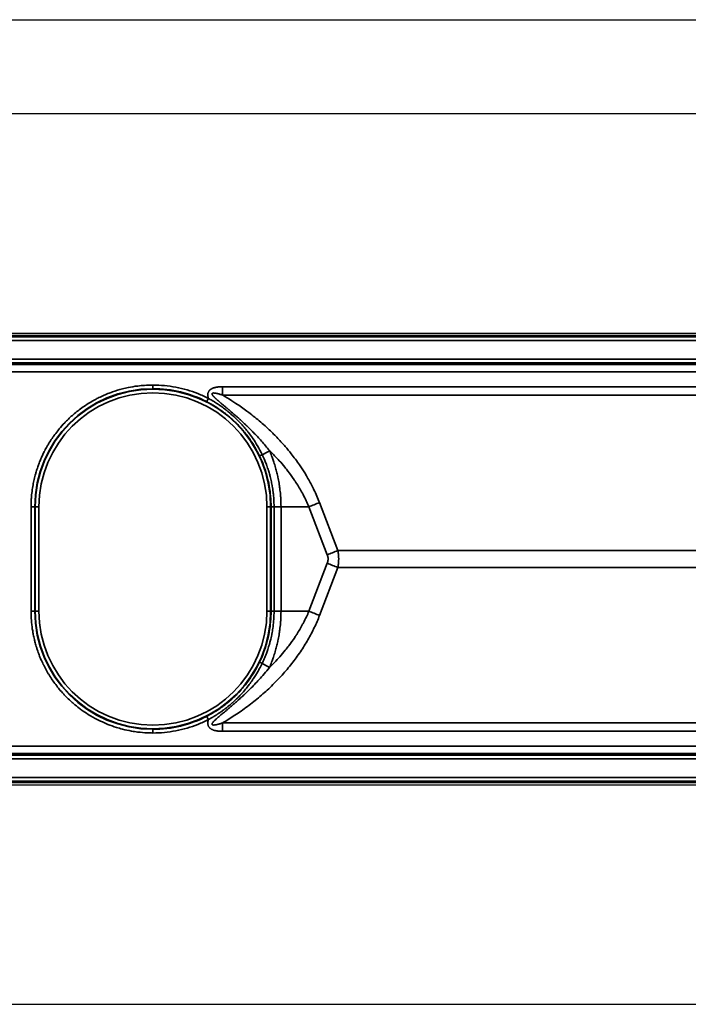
# Model space of a CAD drawing. Header units: millimetres. Extents: x 100 to 2070, y 30 to 1455.
# Tile 69 of 83: x 1160 to 1250, y 873 to 1006. Entities that reach past the tile are written whole.
import ezdxf

# ---------------------------------------------------------------- set-up
doc = ezdxf.new("R2010")
doc.units = ezdxf.units.MM
doc.header["$LTSCALE"] = 5
for name, color, linetype, lineweight in [('_Sichtbarkanten', 7, 'Continuous', 25), ('Bemaßung (ISO)', 7, 'Continuous', 25), ('Sichtbar schmal (ISO)', 7, 'Continuous', 35)]:
    doc.layers.add(name, color=color, linetype=linetype, lineweight=lineweight)
doc.styles.add('Notiztext (ISO)', font='verdana.ttf')
doc.dimstyles.new('wedi USA', dxfattribs={"dimscale": 5, "dimtxt": 2.5, "dimasz": 4, "dimexe": 2, "dimexo": 0.8, "dimgap": 0.3, "dimtad": 1, "dimdec": 1, "dimrnd": 1e-08, "dimtxsty": 'Notiztext (ISO)', "dimcen": 0.09, "dimclrd": 7, "dimclre": 7, "dimclrt": 256, "dimadec": 0, "dimazin": 2, "dimtfac": 0.6, "dimtmove": 0, "dimatfit": 3, "dimfxl": 1, "dimtolj": 1, "dimlwd": -1, "dimlwe": -1, "dimarcsym": 0})

# ---------------------------------------------------------------- blocks, each defined once
blk = doc.blocks.new('*D105')
at = {"layer": 'Bemaßung (ISO)', "color": 7, "transparency": 16777216}
for p, q in [((508.86, 903.68), (508.86, 781.25)), ((1607.45, 903.68), (1607.45, 781.25)), ((528.86, 791.25), (1587.45, 791.25))]:
    blk.add_line(p, q, dxfattribs=at)
for points in [[(528.86, 794.59), (528.86, 787.92), (508.86, 791.25)], [(1587.45, 794.59), (1587.45, 787.92), (1607.45, 791.25)]]:
    blk.add_solid(points, dxfattribs=at)
at = {"layer": 'Defpoints', "color": 0, "transparency": 16777216}
for p in [(508.86, 907.68), (1607.45, 907.68), (1607.45, 791.25)]:
    blk.add_point(p, dxfattribs=at)
at = {"layer": 'Bemaßung (ISO)', "transparency": 16777216, "insert": (986.01, 809.11), "char_height": 12.5, "attachment_point": 1, "style": 'Notiztext (ISO)'}
blk.add_mtext('\\A1;1098,6 [43 1/4]"', dxfattribs=at)

msp = doc.modelspace()

# ---------------------------------------------------------------- linework, layer by layer
at = {"layer": '_Sichtbarkanten'}
for p, q in [((448.56, 1005.52), (1667.76, 1005.52)), ((1655.06, 992.82), (461.26, 992.82)), ((511.16, 963.17), (1605.16, 963.17)), ((511.16, 902.17), (1605.16, 902.17)), ((461.26, 872.52), (1655.06, 872.52))]:
    msp.add_line(p, q, dxfattribs=at)
at = {"layer": 'Sichtbar schmal (ISO)'}
for p, q in [((1605.63, 962.85), (510.68, 962.85)), ((510.85, 962.68), (1605.47, 962.68)), ((1605.47, 962.18), (510.85, 962.18)), ((510.86, 959.66), (1605.45, 959.66)), ((1605.45, 959.16), (510.86, 959.16)), ((1145.66, 958.95), (1605.27, 958.99)), ((1605.28, 957.99), (1145.66, 957.95)), ((1177.91, 956.17), (1177.91, 955.67)), ((1187.33, 955.95), (1363.14, 955.95)), ((1187.33, 954.8), (1363.14, 954.8)), ((1161.46, 925.62), (1161.46, 939.73)), ((1161.96, 939.73), (1161.46, 939.73)), ((1161.96, 925.62), (1161.96, 939.73)), ((1161.96, 939.73), (1162.02, 939.73)), ((1162.02, 925.62), (1162.02, 939.73)), ((1162.52, 939.73), (1162.02, 939.73)), ((1162.52, 925.62), (1162.52, 939.73)), ((1193.29, 939.73), (1193.29, 925.62)), ((1193.29, 939.73), (1193.79, 939.73)), ((1193.86, 939.73), (1193.79, 939.73)), ((1193.79, 939.73), (1193.79, 925.62)), ((1193.86, 939.73), (1193.86, 925.62)), ((1195.2, 939.72), (1194.26, 939.72)), ((1194.26, 939.72), (1194.26, 925.63)), ((1198.97, 939.72), (1195.2, 939.72)), ((1195.2, 925.63), (1195.2, 939.72)), ((1198.97, 939.72), (1201.44, 933.24)), ((1200.4, 940.29), (1202.88, 933.81)), ((1202.88, 933.81), (1347.57, 933.81)), ((1201.44, 932.1), (1198.97, 925.63)), ((1202.88, 931.53), (1200.4, 925.06)), ((1202.88, 931.53), (1347.57, 931.53)), ((1161.96, 925.62), (1161.46, 925.62)), ((1161.96, 925.62), (1162.02, 925.62)), ((1162.52, 925.62), (1162.02, 925.62)), ((1193.29, 925.62), (1193.79, 925.62)), ((1193.86, 925.62), (1193.79, 925.62)), ((1195.2, 925.63), (1194.26, 925.63)), ((1198.97, 925.63), (1195.2, 925.63)), ((1363.14, 910.54), (1187.33, 910.54)), ((1177.91, 909.67), (1177.91, 909.17)), ((1363.14, 909.4), (1187.33, 909.4)), ((1145.66, 907.4), (1605.28, 907.36)), ((510.86, 906.18), (1605.45, 906.18)), ((1605.27, 906.36), (1145.66, 906.4)), ((1605.45, 905.68), (510.86, 905.68)), ((510.85, 903.16), (1605.47, 903.16)), ((510.68, 902.5), (1605.63, 902.5)), ((1605.47, 902.66), (510.85, 902.66))]:
    msp.add_line(p, q, dxfattribs=at)
for centre, radius, start, end in [((1177.91, 939.73), 15.95, 90.0054, 180), ((1177.91, 939.73), 15.89, 0, 180), ((1177.91, 939.73), 15.39, 0, 180), ((1177.91, 925.62), 15.95, 180, 269.9946), ((1177.91, 925.62), 15.89, 180, 0), ((1177.91, 925.62), 15.39, 180, 0)]:
    msp.add_arc(centre, radius, start, end, dxfattribs=at)
for centre, major_axis, ratio, start_param, end_param in [((1177.91, 939.73), (0, 15.95), 0.999985, 5.810218, 6.283185), ((1187.27, 955.95), (0, 10), 0.005236, 4.598024, 4.712389), ((1185.4, 954.37), (-0.228, -0.445), 0.004664, 4.714772, 6.265732), ((1190.76, 945.76), (-8.78, -4.78), 0.002502, 1.786818, 1.904472), ((1192.75, 946.82), (-0.451, -0.215), 0.009072, 0.017454, 1.354948), ((1200.43, 939.72), (-4.67, -1.79), 0.108522, 4.67649, 4.988987), ((1202.91, 933.24), (-4.67, -1.79), 0.108522, 4.67649, 4.988987), ((1202.91, 932.1), (-4.67, 1.79), 0.108522, 1.294198, 1.606695), ((1194.36, 925.62), (-0.5, -0.005), 0.011276, 4.911947, 6.265599), ((1200.43, 925.63), (-4.67, 1.79), 0.108522, 1.294198, 1.606695), ((1192.75, 918.53), (-0.451, 0.215), 0.00907, 4.92824, 6.265731), ((1190.76, 919.58), (-8.78, 4.78), 0.002502, 4.378717, 4.496366), ((1177.91, 925.62), (0, -15.95), 0.999985, 0.000001, 0.472967), ((1185.4, 910.98), (-0.228, 0.445), 0.004661, 0.017453, 1.56841), ((1187.27, 909.4), (0, -10), 0.005236, 1.570796, 1.685164)]:
    msp.add_ellipse(centre, major_axis=major_axis, ratio=ratio, start_param=start_param, end_param=end_param, dxfattribs=at)
for points, knots in [([(1161.46, 939.73), (1161.46, 940.05), (1161.47, 940.39), (1161.49, 940.73), (1161.49, 940.78), (1161.5, 940.84), (1161.5, 940.89), (1161.52, 941.18), (1161.55, 941.48), (1161.59, 941.79), (1161.6, 941.87), (1161.61, 941.96), (1161.62, 942.04), (1161.66, 942.32), (1161.71, 942.6), (1161.76, 942.88), (1161.79, 943), (1161.81, 943.12), (1161.84, 943.24), (1161.89, 943.49), (1161.95, 943.75), (1162.02, 944), (1162.06, 944.15), (1162.1, 944.29), (1162.15, 944.44), (1162.22, 944.67), (1162.29, 944.89), (1162.37, 945.12), (1162.43, 945.29), (1162.49, 945.46), (1162.56, 945.63), (1162.63, 945.83), (1162.71, 946.03), (1162.8, 946.22), (1162.88, 946.42), (1162.96, 946.6), (1163.05, 946.79), (1163.13, 946.96), (1163.22, 947.13), (1163.3, 947.3), (1163.41, 947.5), (1163.52, 947.7), (1163.63, 947.9), (1163.71, 948.04), (1163.8, 948.18), (1163.88, 948.32), (1164.01, 948.54), (1164.15, 948.75), (1164.29, 948.96), (1164.37, 949.07), (1164.45, 949.18), (1164.52, 949.29), (1164.7, 949.53), (1164.87, 949.77), (1165.06, 950), (1165.13, 950.08), (1165.19, 950.16), (1165.26, 950.24), (1165.49, 950.52), (1165.73, 950.8), (1166.01, 951.08), (1166.04, 951.12), (1166.08, 951.16), (1166.12, 951.2), (1166.44, 951.53), (1166.79, 951.86), (1167.18, 952.2), (1167.19, 952.2), (1167.19, 952.2), (1167.19, 952.21), (1167.58, 952.54), (1168.02, 952.88), (1168.49, 953.21), (1168.55, 953.26), (1168.61, 953.3), (1168.68, 953.34), (1169.1, 953.63), (1169.56, 953.91), (1170.05, 954.18), (1170.18, 954.25), (1170.31, 954.32), (1170.45, 954.39), (1170.89, 954.61), (1171.36, 954.82), (1171.84, 955.02), (1172.04, 955.09), (1172.24, 955.17), (1172.45, 955.24), (1172.89, 955.4), (1173.34, 955.54), (1173.8, 955.65), (1174.06, 955.72), (1174.32, 955.78), (1174.58, 955.83), (1175, 955.92), (1175.42, 955.99), (1175.85, 956.04), (1176.15, 956.08), (1176.45, 956.11), (1176.75, 956.13), (1177.14, 956.16), (1177.52, 956.17), (1177.91, 956.17)], [0, 0, 0, 0, 0.055556, 0.055556, 0.055556, 0.064113, 0.064113, 0.064113, 0.111111, 0.111111, 0.111111, 0.124248, 0.124248, 0.124248, 0.166667, 0.166667, 0.166667, 0.184368, 0.184368, 0.184368, 0.222222, 0.222222, 0.222222, 0.244025, 0.244025, 0.244025, 0.277778, 0.277778, 0.277778, 0.303377, 0.303377, 0.303377, 0.333333, 0.333333, 0.333333, 0.36238, 0.36238, 0.36238, 0.388889, 0.388889, 0.388889, 0.421156, 0.421156, 0.421156, 0.444444, 0.444444, 0.444444, 0.480668, 0.480668, 0.480668, 0.5, 0.5, 0.5, 0.541836, 0.541836, 0.541836, 0.555556, 0.555556, 0.555556, 0.604466, 0.604466, 0.604466, 0.611111, 0.611111, 0.611111, 0.666667, 0.666667, 0.666667, 0.667217, 0.667217, 0.667217, 0.722222, 0.722222, 0.722222, 0.729378, 0.729378, 0.729378, 0.777778, 0.777778, 0.777778, 0.790682, 0.790682, 0.790682, 0.833333, 0.833333, 0.833333, 0.850872, 0.850872, 0.850872, 0.888889, 0.888889, 0.888889, 0.910026, 0.910026, 0.910026, 0.944444, 0.944444, 0.944444, 0.968938, 0.968938, 0.968938, 1, 1, 1, 1]), ([(1177.91, 956.17), (1178.43, 956.17), (1179.46, 956.12), (1181, 955.9), (1182.52, 955.54), (1183.99, 955.03), (1184.93, 954.61), (1185.39, 954.37)], [0, 0, 0, 0, 0.2, 0.4, 0.6, 0.8, 0.9999999, 0.9999999, 0.9999999, 0.9999999]), ([(1185.39, 954.37), (1185.38, 954.41), (1185.36, 954.5), (1185.33, 954.63), (1185.32, 954.75), (1185.32, 954.87), (1185.33, 954.98), (1185.34, 955.08), (1185.37, 955.17), (1185.41, 955.26), (1185.46, 955.34), (1185.52, 955.42), (1185.6, 955.51), (1185.69, 955.58), (1185.81, 955.66), (1185.94, 955.72), (1186.08, 955.78), (1186.25, 955.83), (1186.43, 955.87), (1186.62, 955.9), (1186.84, 955.93), (1187.07, 955.94), (1187.24, 955.95), (1187.33, 955.95)], [0.0000002, 0.0000002, 0.0000002, 0.0000002, 0.047619, 0.0952381, 0.1428571, 0.1904762, 0.2380952, 0.2857143, 0.3333333, 0.3809524, 0.4285714, 0.4761905, 0.5238095, 0.5714286, 0.6190476, 0.6666667, 0.7142857, 0.7619048, 0.8095238, 0.8571429, 0.9047619, 0.952381, 1, 1, 1, 1]), ([(1193.65, 947.31), (1193.47, 947.53), (1193.29, 947.75), (1193.11, 947.96), (1193.11, 947.97), (1193.1, 947.98), (1193.1, 947.98), (1192.92, 948.19), (1192.75, 948.39), (1192.58, 948.58), (1192.57, 948.59), (1192.56, 948.6), (1192.55, 948.61), (1192.39, 948.8), (1192.22, 948.98), (1192.05, 949.17), (1192.04, 949.18), (1192.02, 949.19), (1192.01, 949.21), (1191.85, 949.39), (1191.68, 949.56), (1191.52, 949.73), (1191.5, 949.75), (1191.48, 949.77), (1191.46, 949.78), (1191.3, 949.95), (1191.14, 950.11), (1190.98, 950.27), (1190.96, 950.29), (1190.94, 950.31), (1190.92, 950.33), (1190.76, 950.49), (1190.61, 950.63), (1190.47, 950.77), (1190.44, 950.8), (1190.42, 950.82), (1190.4, 950.84), (1190.25, 950.98), (1190.12, 951.1), (1189.99, 951.22), (1189.97, 951.25), (1189.94, 951.27), (1189.92, 951.29), (1189.79, 951.4), (1189.68, 951.51), (1189.56, 951.61), (1189.54, 951.64), (1189.51, 951.66), (1189.49, 951.68), (1189.38, 951.78), (1189.28, 951.87), (1189.18, 951.95), (1189.15, 951.98), (1189.13, 952), (1189.1, 952.02), (1189.01, 952.1), (1188.92, 952.18), (1188.83, 952.26), (1188.81, 952.28), (1188.78, 952.3), (1188.76, 952.32), (1188.67, 952.4), (1188.59, 952.46), (1188.52, 952.53), (1188.49, 952.55), (1188.47, 952.57), (1188.44, 952.6), (1188.37, 952.66), (1188.3, 952.72), (1188.23, 952.78), (1188.2, 952.8), (1188.18, 952.82), (1188.15, 952.84), (1188.09, 952.9), (1188.03, 952.95), (1187.96, 953), (1187.94, 953.02), (1187.91, 953.04), (1187.89, 953.06), (1187.83, 953.11), (1187.78, 953.16), (1187.72, 953.2), (1187.7, 953.22), (1187.67, 953.24), (1187.65, 953.26), (1187.6, 953.3), (1187.55, 953.35), (1187.5, 953.38), (1187.48, 953.4), (1187.46, 953.42), (1187.43, 953.44), (1187.39, 953.48), (1187.34, 953.52), (1187.3, 953.55), (1187.28, 953.57), (1187.26, 953.59), (1187.23, 953.61), (1187.19, 953.64), (1187.16, 953.68), (1187.12, 953.71), (1187.1, 953.73), (1187.07, 953.74), (1187.05, 953.76), (1187.02, 953.79), (1186.98, 953.82), (1186.95, 953.85), (1186.93, 953.87), (1186.91, 953.89), (1186.89, 953.9), (1186.86, 953.93), (1186.83, 953.95), (1186.8, 953.98), (1186.78, 954), (1186.76, 954.01), (1186.74, 954.03), (1186.71, 954.06), (1186.68, 954.08), (1186.66, 954.1), (1186.64, 954.12), (1186.62, 954.13), (1186.6, 954.15), (1186.58, 954.17), (1186.55, 954.19), (1186.53, 954.21), (1186.51, 954.23), (1186.49, 954.25), (1186.47, 954.26), (1186.45, 954.28), (1186.43, 954.3), (1186.42, 954.32), (1186.4, 954.33), (1186.38, 954.35), (1186.36, 954.37), (1186.34, 954.38), (1186.33, 954.4), (1186.31, 954.42), (1186.29, 954.43), (1186.27, 954.45), (1186.26, 954.47), (1186.24, 954.48), (1186.23, 954.49), (1186.21, 954.51), (1186.2, 954.52), (1186.18, 954.54), (1186.17, 954.56), (1186.16, 954.57), (1186.14, 954.58), (1186.13, 954.59), (1186.12, 954.61), (1186.1, 954.63), (1186.09, 954.64), (1186.08, 954.65), (1186.07, 954.66), (1186.06, 954.67), (1186.05, 954.69), (1186.03, 954.7), (1186.02, 954.72), (1186.02, 954.73), (1186.01, 954.74), (1186, 954.75), (1185.99, 954.76), (1185.98, 954.77), (1185.97, 954.79), (1185.96, 954.79), (1185.96, 954.8), (1185.95, 954.81), (1185.94, 954.82), (1185.94, 954.84), (1185.93, 954.85), (1185.93, 954.86), (1185.92, 954.86), (1185.92, 954.87), (1185.91, 954.88), (1185.91, 954.89), (1185.9, 954.9), (1185.9, 954.91), (1185.9, 954.91), (1185.9, 954.92), (1185.89, 954.93), (1185.89, 954.94), (1185.89, 954.95), (1185.89, 954.95), (1185.89, 954.96), (1185.89, 954.96), (1185.89, 954.97), (1185.89, 954.98), (1185.89, 954.99), (1185.89, 954.99), (1185.89, 955), (1185.89, 955), (1185.89, 955.01), (1185.9, 955.02), (1185.9, 955.03), (1185.91, 955.04), (1185.92, 955.05), (1185.93, 955.06), (1185.93, 955.06), (1185.94, 955.07), (1185.96, 955.07), (1185.96, 955.07), (1185.96, 955.08), (1185.97, 955.08), (1185.98, 955.08), (1185.99, 955.09), (1186.01, 955.09), (1186.01, 955.09), (1186.02, 955.09), (1186.02, 955.09), (1186.04, 955.09), (1186.06, 955.1), (1186.08, 955.1), (1186.09, 955.1), (1186.09, 955.1), (1186.1, 955.1), (1186.12, 955.1), (1186.15, 955.1), (1186.17, 955.09), (1186.18, 955.09), (1186.18, 955.09), (1186.19, 955.09), (1186.22, 955.09), (1186.25, 955.09), (1186.28, 955.08), (1186.29, 955.08), (1186.29, 955.08), (1186.3, 955.08), (1186.33, 955.08), (1186.37, 955.07), (1186.41, 955.06), (1186.42, 955.06), (1186.42, 955.06), (1186.43, 955.06), (1186.47, 955.05), (1186.51, 955.04), (1186.56, 955.03), (1186.56, 955.03), (1186.57, 955.03), (1186.57, 955.03), (1186.62, 955.02), (1186.67, 955.01), (1186.72, 954.99), (1186.72, 954.99), (1186.73, 954.99), (1186.73, 954.99), (1186.79, 954.97), (1186.85, 954.96), (1186.91, 954.94), (1186.97, 954.92), (1187.04, 954.9), (1187.11, 954.88), (1187.18, 954.86), (1187.25, 954.83), (1187.33, 954.8)], [0, 0, 0, 0, 0.022222, 0.022222, 0.022222, 0.022876, 0.022876, 0.022876, 0.044444, 0.044444, 0.044444, 0.045602, 0.045602, 0.045602, 0.066667, 0.066667, 0.066667, 0.068324, 0.068324, 0.068324, 0.088889, 0.088889, 0.088889, 0.091039, 0.091039, 0.091039, 0.111111, 0.111111, 0.111111, 0.113756, 0.113756, 0.113756, 0.133333, 0.133333, 0.133333, 0.136491, 0.136491, 0.136491, 0.155556, 0.155556, 0.155556, 0.159228, 0.159228, 0.159228, 0.177778, 0.177778, 0.177778, 0.181952, 0.181952, 0.181952, 0.2, 0.2, 0.2, 0.20467, 0.20467, 0.20467, 0.222222, 0.222222, 0.222222, 0.227393, 0.227393, 0.227393, 0.244444, 0.244444, 0.244444, 0.250117, 0.250117, 0.250117, 0.266667, 0.266667, 0.266667, 0.272841, 0.272841, 0.272841, 0.288889, 0.288889, 0.288889, 0.295564, 0.295564, 0.295564, 0.311111, 0.311111, 0.311111, 0.318287, 0.318287, 0.318287, 0.333333, 0.333333, 0.333333, 0.341011, 0.341011, 0.341011, 0.355556, 0.355556, 0.355556, 0.363735, 0.363735, 0.363735, 0.377778, 0.377778, 0.377778, 0.386459, 0.386459, 0.386459, 0.4, 0.4, 0.4, 0.409182, 0.409182, 0.409182, 0.422222, 0.422222, 0.422222, 0.431905, 0.431905, 0.431905, 0.444444, 0.444444, 0.444444, 0.454626, 0.454626, 0.454626, 0.466667, 0.466667, 0.466667, 0.477349, 0.477349, 0.477349, 0.488889, 0.488889, 0.488889, 0.500075, 0.500075, 0.500075, 0.511111, 0.511111, 0.511111, 0.522801, 0.522801, 0.522801, 0.533333, 0.533333, 0.533333, 0.545524, 0.545524, 0.545524, 0.555556, 0.555556, 0.555556, 0.568247, 0.568247, 0.568247, 0.577778, 0.577778, 0.577778, 0.59097, 0.59097, 0.59097, 0.6, 0.6, 0.6, 0.613695, 0.613695, 0.613695, 0.622222, 0.622222, 0.622222, 0.636424, 0.636424, 0.636424, 0.644444, 0.644444, 0.644444, 0.659144, 0.659144, 0.659144, 0.666667, 0.666667, 0.666667, 0.681855, 0.681855, 0.681855, 0.688889, 0.688889, 0.688889, 0.704584, 0.704584, 0.704584, 0.711111, 0.711111, 0.711111, 0.733333, 0.733333, 0.733333, 0.755556, 0.755556, 0.755556, 0.772742, 0.772742, 0.772742, 0.777778, 0.777778, 0.777778, 0.795481, 0.795481, 0.795481, 0.8, 0.8, 0.8, 0.818213, 0.818213, 0.818213, 0.822222, 0.822222, 0.822222, 0.840935, 0.840935, 0.840935, 0.844444, 0.844444, 0.844444, 0.863651, 0.863651, 0.863651, 0.866667, 0.866667, 0.866667, 0.88638, 0.88638, 0.88638, 0.888889, 0.888889, 0.888889, 0.909104, 0.909104, 0.909104, 0.911111, 0.911111, 0.911111, 0.931827, 0.931827, 0.931827, 0.933333, 0.933333, 0.933333, 0.955556, 0.955556, 0.955556, 0.977778, 0.977778, 0.977778, 1, 1, 1, 1]), ([(1185.17, 953.92), (1185.25, 953.88), (1185.33, 953.84), (1185.42, 953.79), (1185.42, 953.79), (1185.42, 953.79), (1185.43, 953.79), (1185.51, 953.74), (1185.6, 953.7), (1185.69, 953.65), (1185.7, 953.64), (1185.71, 953.64), (1185.72, 953.63), (1185.8, 953.58), (1185.89, 953.53), (1185.99, 953.47), (1186.01, 953.46), (1186.02, 953.45), (1186.04, 953.44), (1186.13, 953.39), (1186.22, 953.34), (1186.31, 953.28), (1186.34, 953.26), (1186.37, 953.24), (1186.4, 953.23), (1186.48, 953.17), (1186.57, 953.11), (1186.67, 953.05), (1186.7, 953.03), (1186.74, 953), (1186.78, 952.98), (1186.87, 952.92), (1186.95, 952.86), (1187.05, 952.8), (1187.09, 952.76), (1187.14, 952.73), (1187.19, 952.69), (1187.28, 952.63), (1187.36, 952.57), (1187.45, 952.5), (1187.51, 952.46), (1187.58, 952.41), (1187.64, 952.36), (1187.72, 952.3), (1187.8, 952.23), (1187.89, 952.17), (1187.96, 952.11), (1188.04, 952.04), (1188.12, 951.98), (1188.19, 951.91), (1188.27, 951.85), (1188.35, 951.78), (1188.44, 951.7), (1188.54, 951.62), (1188.63, 951.53), (1188.7, 951.47), (1188.77, 951.4), (1188.84, 951.34), (1188.95, 951.23), (1189.07, 951.12), (1189.18, 951.01), (1189.24, 950.95), (1189.3, 950.88), (1189.37, 950.82), (1189.5, 950.69), (1189.63, 950.54), (1189.76, 950.39), (1189.82, 950.34), (1189.87, 950.28), (1189.92, 950.22), (1190.07, 950.05), (1190.22, 949.86), (1190.38, 949.67), (1190.42, 949.62), (1190.46, 949.57), (1190.5, 949.52), (1190.67, 949.3), (1190.84, 949.06), (1191.02, 948.81), (1191.04, 948.77), (1191.07, 948.74), (1191.09, 948.7), (1191.28, 948.42), (1191.48, 948.12), (1191.67, 947.79), (1191.68, 947.78), (1191.69, 947.76), (1191.7, 947.74), (1191.9, 947.39), (1192.1, 947.01), (1192.3, 946.6)], [0, 0, 0, 0, 0.0625, 0.0625, 0.0625, 0.0651251, 0.0651251, 0.0651251, 0.125, 0.125, 0.125, 0.1311881, 0.1311881, 0.1311881, 0.1875, 0.1875, 0.1875, 0.1980191, 0.1980191, 0.1980191, 0.25, 0.25, 0.25, 0.2648042, 0.2648042, 0.2648042, 0.3125, 0.3125, 0.3125, 0.3314815, 0.3314815, 0.3314815, 0.375, 0.375, 0.375, 0.3981504, 0.3981504, 0.3981504, 0.4375, 0.4375, 0.4375, 0.4648885, 0.4648885, 0.4648885, 0.5, 0.5, 0.5, 0.5317116, 0.5317116, 0.5317116, 0.5625, 0.5625, 0.5625, 0.5986261, 0.5986261, 0.5986261, 0.625, 0.625, 0.625, 0.6656579, 0.6656579, 0.6656579, 0.6875, 0.6875, 0.6875, 0.7328176, 0.7328176, 0.7328176, 0.75, 0.75, 0.75, 0.8001432, 0.8001432, 0.8001432, 0.8125, 0.8125, 0.8125, 0.8674156, 0.8674156, 0.8674156, 0.875, 0.875, 0.875, 0.9342216, 0.9342216, 0.9342216, 0.9375, 0.9375, 0.9375, 1, 1, 1, 1]), ([(1185.39, 954.37), (1185.47, 954.33), (1185.55, 954.28), (1185.64, 954.23), (1185.64, 954.23), (1185.65, 954.23), (1185.65, 954.23), (1185.73, 954.18), (1185.82, 954.13), (1185.91, 954.07), (1185.92, 954.07), (1185.93, 954.06), (1185.94, 954.06), (1186.03, 954.01), (1186.12, 953.95), (1186.21, 953.89), (1186.23, 953.88), (1186.25, 953.87), (1186.27, 953.86), (1186.36, 953.8), (1186.45, 953.75), (1186.54, 953.68), (1186.57, 953.67), (1186.6, 953.65), (1186.62, 953.63), (1186.71, 953.57), (1186.8, 953.51), (1186.9, 953.45), (1186.94, 953.42), (1186.97, 953.39), (1187.01, 953.37), (1187.1, 953.31), (1187.19, 953.24), (1187.28, 953.18), (1187.33, 953.14), (1187.38, 953.1), (1187.43, 953.07), (1187.52, 953), (1187.61, 952.94), (1187.7, 952.87), (1187.76, 952.82), (1187.82, 952.77), (1187.89, 952.72), (1187.97, 952.65), (1188.05, 952.59), (1188.14, 952.52), (1188.21, 952.45), (1188.29, 952.39), (1188.37, 952.32), (1188.45, 952.25), (1188.53, 952.18), (1188.61, 952.11), (1188.7, 952.03), (1188.8, 951.94), (1188.9, 951.85), (1188.97, 951.79), (1189.04, 951.72), (1189.11, 951.65), (1189.23, 951.54), (1189.34, 951.43), (1189.46, 951.31), (1189.52, 951.25), (1189.58, 951.18), (1189.65, 951.11), (1189.78, 950.98), (1189.92, 950.83), (1190.05, 950.67), (1190.11, 950.62), (1190.16, 950.56), (1190.21, 950.49), (1190.37, 950.32), (1190.52, 950.13), (1190.68, 949.92), (1190.72, 949.87), (1190.76, 949.82), (1190.8, 949.77), (1190.98, 949.54), (1191.16, 949.3), (1191.34, 949.04), (1191.36, 949), (1191.39, 948.96), (1191.41, 948.93), (1191.61, 948.64), (1191.81, 948.33), (1192, 947.99), (1192.02, 947.97), (1192.03, 947.95), (1192.04, 947.94), (1192.25, 947.58), (1192.45, 947.19), (1192.66, 946.77)], [0, 0, 0, 0, 0.0625, 0.0625, 0.0625, 0.0651249, 0.0651249, 0.0651249, 0.125, 0.125, 0.125, 0.1311865, 0.1311865, 0.1311865, 0.1875, 0.1875, 0.1875, 0.1980186, 0.1980186, 0.1980186, 0.25, 0.25, 0.25, 0.2648036, 0.2648036, 0.2648036, 0.3125, 0.3125, 0.3125, 0.3314811, 0.3314811, 0.3314811, 0.375, 0.375, 0.375, 0.3981501, 0.3981501, 0.3981501, 0.4375, 0.4375, 0.4375, 0.4648883, 0.4648883, 0.4648883, 0.5, 0.5, 0.5, 0.5317115, 0.5317115, 0.5317115, 0.5625, 0.5625, 0.5625, 0.5986261, 0.5986261, 0.5986261, 0.625, 0.625, 0.625, 0.665658, 0.665658, 0.665658, 0.6875, 0.6875, 0.6875, 0.7328178, 0.7328178, 0.7328178, 0.75, 0.75, 0.75, 0.8001435, 0.8001435, 0.8001435, 0.8125, 0.8125, 0.8125, 0.867416, 0.867416, 0.867416, 0.875, 0.875, 0.875, 0.9342223, 0.9342223, 0.9342223, 0.9375, 0.9375, 0.9375, 1, 1, 1, 1]), ([(1187.33, 954.8), (1187.74, 954.56), (1188.14, 954.32), (1188.55, 954.06), (1188.74, 953.94), (1188.93, 953.81), (1189.12, 953.69), (1189.62, 953.36), (1190.1, 953.02), (1190.58, 952.66), (1190.67, 952.6), (1190.76, 952.53), (1190.84, 952.47), (1191.4, 952.04), (1191.94, 951.61), (1192.46, 951.17), (1192.46, 951.16), (1192.46, 951.16), (1192.47, 951.16), (1192.98, 950.71), (1193.48, 950.26), (1193.95, 949.79), (1194.04, 949.71), (1194.12, 949.63), (1194.2, 949.55), (1194.59, 949.16), (1194.97, 948.77), (1195.33, 948.37), (1195.48, 948.2), (1195.62, 948.04), (1195.77, 947.87), (1196.04, 947.55), (1196.31, 947.23), (1196.57, 946.9), (1196.76, 946.66), (1196.95, 946.41), (1197.14, 946.16), (1197.33, 945.9), (1197.51, 945.64), (1197.69, 945.38), (1197.94, 945.03), (1198.17, 944.67), (1198.4, 944.3), (1198.51, 944.12), (1198.63, 943.93), (1198.73, 943.75), (1199.01, 943.27), (1199.27, 942.79), (1199.51, 942.31), (1199.56, 942.21), (1199.61, 942.12), (1199.65, 942.02), (1199.93, 941.45), (1200.18, 940.87), (1200.4, 940.29)], [0.0000007, 0.0000007, 0.0000007, 0.0000007, 0.0675052, 0.0675052, 0.0675052, 0.1, 0.1, 0.1, 0.1843075, 0.1843075, 0.1843075, 0.2, 0.2, 0.2, 0.3, 0.3, 0.3, 0.3007119, 0.3007119, 0.3007119, 0.4, 0.4, 0.4, 0.4172611, 0.4172611, 0.4172611, 0.5, 0.5, 0.5, 0.5341645, 0.5341645, 0.5341645, 0.6, 0.6, 0.6, 0.6499223, 0.6499223, 0.6499223, 0.7, 0.7, 0.7, 0.7670209, 0.7670209, 0.7670209, 0.8, 0.8, 0.8, 0.8835712, 0.8835712, 0.8835712, 0.9, 0.9, 0.9, 1, 1, 1, 1]), ([(1195.2, 939.72), (1195.2, 940.15), (1195.18, 940.56), (1195.16, 940.94), (1195.16, 940.99), (1195.15, 941.05), (1195.15, 941.11), (1195.12, 941.42), (1195.1, 941.71), (1195.06, 941.99), (1195.04, 942.16), (1195.02, 942.32), (1195, 942.48), (1194.98, 942.63), (1194.95, 942.77), (1194.93, 942.92), (1194.88, 943.2), (1194.83, 943.48), (1194.77, 943.74), (1194.76, 943.77), (1194.76, 943.8), (1194.75, 943.83), (1194.7, 944.06), (1194.65, 944.28), (1194.59, 944.49), (1194.54, 944.72), (1194.48, 944.93), (1194.41, 945.15), (1194.41, 945.17), (1194.4, 945.19), (1194.4, 945.21), (1194.33, 945.44), (1194.25, 945.68), (1194.17, 945.91), (1194.12, 946.09), (1194.06, 946.26), (1193.99, 946.43), (1193.97, 946.49), (1193.95, 946.55), (1193.92, 946.61), (1193.84, 946.85), (1193.75, 947.08), (1193.65, 947.31)], [0, 0, 0, 0, 0.111111, 0.111111, 0.111111, 0.128135, 0.128135, 0.128135, 0.222222, 0.222222, 0.222222, 0.279218, 0.279218, 0.279218, 0.333333, 0.333333, 0.333333, 0.444444, 0.444444, 0.444444, 0.457478, 0.457478, 0.457478, 0.555556, 0.555556, 0.555556, 0.657839, 0.657839, 0.657839, 0.666667, 0.666667, 0.666667, 0.777778, 0.777778, 0.777778, 0.859633, 0.859633, 0.859633, 0.888889, 0.888889, 0.888889, 1, 1, 1, 1]), ([(1193.65, 947.31), (1193.89, 947.08), (1194.12, 946.85), (1194.34, 946.61), (1194.55, 946.4), (1194.76, 946.18), (1194.96, 945.95), (1195.22, 945.66), (1195.47, 945.37), (1195.71, 945.07), (1195.85, 944.9), (1196, 944.72), (1196.13, 944.54), (1196.42, 944.17), (1196.7, 943.78), (1196.97, 943.39), (1197.06, 943.26), (1197.14, 943.13), (1197.22, 943), (1197.53, 942.54), (1197.82, 942.05), (1198.08, 941.57), (1198.11, 941.5), (1198.15, 941.44), (1198.19, 941.37), (1198.48, 940.82), (1198.74, 940.27), (1198.97, 939.72)], [0, 0, 0, 0, 0.103655, 0.103655, 0.103655, 0.2, 0.2, 0.2, 0.326394, 0.326394, 0.326394, 0.4, 0.4, 0.4, 0.551677, 0.551677, 0.551677, 0.6, 0.6, 0.6, 0.775877, 0.775877, 0.775877, 0.8, 0.8, 0.8, 1, 1, 1, 1]), ([(1192.3, 946.6), (1192.5, 946.17), (1192.69, 945.74), (1192.85, 945.29), (1193.02, 944.85), (1193.16, 944.4), (1193.29, 943.94), (1193.42, 943.49), (1193.52, 943.02), (1193.6, 942.56), (1193.69, 942.09), (1193.75, 941.62), (1193.79, 941.14), (1193.84, 940.67), (1193.86, 940.2), (1193.86, 939.73)], [0, 0, 0, 0, 0.2, 0.2, 0.2, 0.4, 0.4, 0.4, 0.6, 0.6, 0.6, 0.8, 0.8, 0.8, 1, 1, 1, 1]), ([(1192.66, 946.77), (1192.78, 946.51), (1192.89, 946.25), (1193, 945.99), (1193.08, 945.81), (1193.16, 945.62), (1193.23, 945.43), (1193.24, 945.38), (1193.26, 945.34), (1193.28, 945.29), (1193.36, 945.07), (1193.43, 944.85), (1193.5, 944.63), (1193.56, 944.44), (1193.62, 944.24), (1193.68, 944.04), (1193.68, 944.02), (1193.69, 944), (1193.69, 943.97), (1193.76, 943.74), (1193.81, 943.51), (1193.86, 943.28), (1193.91, 943.06), (1193.96, 942.84), (1194, 942.62), (1194, 942.59), (1194.01, 942.56), (1194.01, 942.53), (1194.06, 942.26), (1194.1, 941.98), (1194.14, 941.71), (1194.16, 941.53), (1194.18, 941.35), (1194.19, 941.17), (1194.21, 941.04), (1194.22, 940.91), (1194.22, 940.77), (1194.25, 940.42), (1194.26, 940.07), (1194.26, 939.72)], [0, 0, 0, 0, 0.1165956, 0.1165956, 0.1165956, 0.2, 0.2, 0.2, 0.2201537, 0.2201537, 0.2201537, 0.3157606, 0.3157606, 0.3157606, 0.4, 0.4, 0.4, 0.4097347, 0.4097347, 0.4097347, 0.5074421, 0.5074421, 0.5074421, 0.6, 0.6, 0.6, 0.611853, 0.611853, 0.611853, 0.7265516, 0.7265516, 0.7265516, 0.8, 0.8, 0.8, 0.8550316, 0.8550316, 0.8550316, 1, 1, 1, 1]), ([(1194.26, 939.72), (1194.21, 939.72), (1194.17, 939.72), (1194.13, 939.72), (1194.09, 939.72), (1194.05, 939.72), (1194.02, 939.72), (1194, 939.72), (1193.98, 939.72), (1193.97, 939.72), (1193.96, 939.72), (1193.94, 939.72), (1193.93, 939.72), (1193.91, 939.72), (1193.89, 939.73), (1193.88, 939.73), (1193.86, 939.73), (1193.86, 939.73), (1193.86, 939.73)], [0, 0, 0, 0, 0.2, 0.2, 0.2, 0.4, 0.4, 0.4, 0.507817, 0.507817, 0.507817, 0.6, 0.6, 0.6, 0.8, 0.8, 0.8, 1, 1, 1, 1]), ([(1202.88, 933.81), (1202.91, 933.66), (1202.93, 933.5), (1202.95, 933.35), (1202.97, 933.2), (1202.98, 933.05), (1202.98, 932.9), (1202.99, 932.75), (1202.99, 932.6), (1202.98, 932.45), (1202.98, 932.3), (1202.97, 932.15), (1202.95, 931.99), (1202.93, 931.84), (1202.91, 931.69), (1202.88, 931.53)], [0.000001, 0.000001, 0.000001, 0.000001, 0.2, 0.2, 0.2, 0.4, 0.4, 0.4, 0.6, 0.6, 0.6, 0.8, 0.8, 0.8, 1, 1, 1, 1]), ([(1201.44, 933.24), (1201.47, 933.17), (1201.49, 933.1), (1201.51, 933.02), (1201.51, 933.02), (1201.51, 933.02), (1201.51, 933.01), (1201.53, 932.94), (1201.54, 932.88), (1201.55, 932.81), (1201.55, 932.8), (1201.55, 932.79), (1201.55, 932.79), (1201.55, 932.72), (1201.55, 932.65), (1201.55, 932.59), (1201.55, 932.58), (1201.55, 932.57), (1201.55, 932.56), (1201.54, 932.49), (1201.53, 932.42), (1201.52, 932.35), (1201.52, 932.34), (1201.52, 932.34), (1201.51, 932.33), (1201.5, 932.26), (1201.47, 932.18), (1201.44, 932.1)], [0.0000019, 0.0000019, 0.0000019, 0.0000019, 0.1891043, 0.1891043, 0.1891043, 0.2, 0.2, 0.2, 0.3771024, 0.3771024, 0.3771024, 0.4, 0.4, 0.4, 0.5779916, 0.5779916, 0.5779916, 0.6, 0.6, 0.6, 0.7886048, 0.7886048, 0.7886048, 0.8, 0.8, 0.8, 1, 1, 1, 1]), ([(1177.91, 909.17), (1177.65, 909.17), (1177.4, 909.18), (1177.15, 909.19), (1176.71, 909.21), (1176.28, 909.25), (1175.84, 909.3), (1175.57, 909.34), (1175.3, 909.38), (1175.03, 909.43), (1174.61, 909.5), (1174.2, 909.59), (1173.79, 909.69), (1173.52, 909.77), (1173.24, 909.84), (1172.97, 909.93), (1172.58, 910.05), (1172.2, 910.19), (1171.83, 910.33), (1171.57, 910.44), (1171.32, 910.54), (1171.08, 910.66), (1170.72, 910.82), (1170.37, 910.99), (1170.04, 911.17), (1169.83, 911.29), (1169.61, 911.41), (1169.41, 911.54), (1169.09, 911.73), (1168.78, 911.93), (1168.48, 912.14), (1168.32, 912.25), (1168.15, 912.37), (1168, 912.49), (1167.71, 912.71), (1167.43, 912.93), (1167.18, 913.15), (1167.06, 913.25), (1166.94, 913.36), (1166.83, 913.46), (1166.58, 913.69), (1166.34, 913.92), (1166.12, 914.14), (1166.03, 914.23), (1165.95, 914.32), (1165.87, 914.41), (1165.65, 914.64), (1165.45, 914.87), (1165.26, 915.1), (1165.19, 915.19), (1165.12, 915.27), (1165.05, 915.36), (1164.87, 915.59), (1164.7, 915.82), (1164.53, 916.05), (1164.46, 916.14), (1164.4, 916.23), (1164.33, 916.33), (1164.18, 916.55), (1164.03, 916.78), (1163.89, 917.02), (1163.82, 917.13), (1163.75, 917.24), (1163.69, 917.35), (1163.56, 917.58), (1163.43, 917.81), (1163.31, 918.05), (1163.24, 918.17), (1163.18, 918.3), (1163.11, 918.43), (1163, 918.66), (1162.9, 918.89), (1162.8, 919.12), (1162.74, 919.26), (1162.68, 919.4), (1162.62, 919.54), (1162.53, 919.77), (1162.45, 920), (1162.37, 920.23), (1162.32, 920.38), (1162.27, 920.53), (1162.22, 920.68), (1162.15, 920.9), (1162.08, 921.13), (1162.02, 921.35), (1161.98, 921.5), (1161.94, 921.66), (1161.91, 921.81), (1161.85, 922.03), (1161.81, 922.25), (1161.76, 922.47), (1161.73, 922.63), (1161.7, 922.79), (1161.68, 922.95), (1161.64, 923.16), (1161.61, 923.36), (1161.59, 923.56), (1161.56, 923.78), (1161.54, 923.99), (1161.52, 924.2), (1161.51, 924.34), (1161.5, 924.48), (1161.49, 924.62), (1161.47, 924.96), (1161.46, 925.29), (1161.46, 925.62)], [0, 0, 0, 0, 0.020266, 0.020266, 0.020266, 0.055556, 0.055556, 0.055556, 0.077574, 0.077574, 0.077574, 0.111111, 0.111111, 0.111111, 0.133998, 0.133998, 0.133998, 0.166667, 0.166667, 0.166667, 0.189326, 0.189326, 0.189326, 0.222222, 0.222222, 0.222222, 0.24374, 0.24374, 0.24374, 0.277778, 0.277778, 0.277778, 0.297321, 0.297321, 0.297321, 0.333333, 0.333333, 0.333333, 0.350404, 0.350404, 0.350404, 0.388889, 0.388889, 0.388889, 0.404131, 0.404131, 0.404131, 0.444444, 0.444444, 0.444444, 0.459368, 0.459368, 0.459368, 0.5, 0.5, 0.5, 0.516169, 0.516169, 0.516169, 0.555556, 0.555556, 0.555556, 0.573759, 0.573759, 0.573759, 0.611111, 0.611111, 0.611111, 0.631024, 0.631024, 0.631024, 0.666667, 0.666667, 0.666667, 0.687908, 0.687908, 0.687908, 0.722222, 0.722222, 0.722222, 0.744586, 0.744586, 0.744586, 0.777778, 0.777778, 0.777778, 0.80058, 0.80058, 0.80058, 0.833333, 0.833333, 0.833333, 0.857915, 0.857915, 0.857915, 0.888889, 0.888889, 0.888889, 0.92198, 0.92198, 0.92198, 0.944444, 0.944444, 0.944444, 1, 1, 1, 1]), ([(1200.4, 925.06), (1200.19, 924.5), (1199.72, 923.4), (1198.86, 921.77), (1197.84, 920.14), (1196.67, 918.54), (1195.37, 916.99), (1193.94, 915.51), (1192.37, 914.08), (1190.68, 912.73), (1188.96, 911.53), (1187.86, 910.85), (1187.33, 910.54)], [0, 0, 0, 0, 0.1, 0.2, 0.3, 0.4, 0.5, 0.6, 0.7, 0.8, 0.9, 0.9999995, 0.9999995, 0.9999995, 0.9999995]), ([(1193.86, 925.62), (1193.86, 925.15), (1193.84, 924.67), (1193.79, 924.2), (1193.75, 923.73), (1193.69, 923.26), (1193.6, 922.79), (1193.52, 922.32), (1193.42, 921.86), (1193.29, 921.4), (1193.16, 920.95), (1193.02, 920.49), (1192.85, 920.05), (1192.69, 919.61), (1192.5, 919.17), (1192.3, 918.74)], [0, 0, 0, 0, 0.2, 0.2, 0.2, 0.4, 0.4, 0.4, 0.6, 0.6, 0.6, 0.8, 0.8, 0.8, 1, 1, 1, 1]), ([(1194.26, 925.63), (1194.26, 925.26), (1194.25, 924.89), (1194.22, 924.51), (1194.21, 924.4), (1194.2, 924.29), (1194.19, 924.17), (1194.17, 923.95), (1194.15, 923.73), (1194.12, 923.52), (1194.09, 923.25), (1194.05, 922.99), (1194, 922.73), (1193.99, 922.69), (1193.99, 922.66), (1193.98, 922.63), (1193.93, 922.36), (1193.87, 922.1), (1193.81, 921.84), (1193.77, 921.66), (1193.72, 921.48), (1193.68, 921.3), (1193.66, 921.24), (1193.64, 921.19), (1193.63, 921.13), (1193.56, 920.91), (1193.49, 920.69), (1193.42, 920.47), (1193.36, 920.28), (1193.29, 920.1), (1193.23, 919.92), (1193.22, 919.89), (1193.21, 919.86), (1193.2, 919.83), (1193.12, 919.63), (1193.03, 919.42), (1192.94, 919.21), (1192.85, 919), (1192.76, 918.79), (1192.66, 918.58)], [0, 0, 0, 0, 0.153084, 0.153084, 0.153084, 0.2, 0.2, 0.2, 0.2906989, 0.2906989, 0.2906989, 0.4, 0.4, 0.4, 0.414102, 0.414102, 0.414102, 0.5247682, 0.5247682, 0.5247682, 0.6, 0.6, 0.6, 0.6253567, 0.6253567, 0.6253567, 0.7198935, 0.7198935, 0.7198935, 0.8, 0.8, 0.8, 0.8122449, 0.8122449, 0.8122449, 0.9042517, 0.9042517, 0.9042517, 1, 1, 1, 1]), ([(1198.97, 925.63), (1198.75, 925.1), (1198.5, 924.58), (1198.23, 924.05), (1198.19, 923.98), (1198.15, 923.92), (1198.12, 923.85), (1197.87, 923.39), (1197.61, 922.94), (1197.32, 922.49), (1197.24, 922.36), (1197.15, 922.22), (1197.06, 922.09), (1196.8, 921.71), (1196.53, 921.33), (1196.25, 920.96), (1196.1, 920.76), (1195.94, 920.56), (1195.78, 920.36), (1195.54, 920.05), (1195.28, 919.76), (1195.02, 919.46), (1194.79, 919.2), (1194.56, 918.95), (1194.31, 918.7), (1194.1, 918.48), (1193.88, 918.25), (1193.65, 918.04)], [0, 0, 0, 0, 0.2, 0.2, 0.2, 0.226442, 0.226442, 0.226442, 0.4, 0.4, 0.4, 0.45275, 0.45275, 0.45275, 0.6, 0.6, 0.6, 0.679147, 0.679147, 0.679147, 0.8, 0.8, 0.8, 0.905768, 0.905768, 0.905768, 1, 1, 1, 1]), ([(1193.65, 918.04), (1193.75, 918.27), (1193.84, 918.5), (1193.92, 918.73), (1193.95, 918.79), (1193.97, 918.85), (1193.99, 918.92), (1194.06, 919.09), (1194.12, 919.26), (1194.17, 919.43), (1194.25, 919.67), (1194.33, 919.9), (1194.4, 920.14), (1194.4, 920.16), (1194.41, 920.18), (1194.41, 920.19), (1194.48, 920.41), (1194.54, 920.63), (1194.59, 920.85), (1194.65, 921.07), (1194.7, 921.29), (1194.75, 921.52), (1194.76, 921.55), (1194.76, 921.58), (1194.77, 921.61), (1194.83, 921.87), (1194.88, 922.14), (1194.93, 922.43), (1194.95, 922.57), (1194.98, 922.72), (1195, 922.87), (1195.02, 923.02), (1195.04, 923.19), (1195.06, 923.35), (1195.1, 923.63), (1195.12, 923.92), (1195.15, 924.24), (1195.15, 924.29), (1195.16, 924.35), (1195.16, 924.41), (1195.18, 924.79), (1195.2, 925.19), (1195.2, 925.63)], [0, 0, 0, 0, 0.111111, 0.111111, 0.111111, 0.140415, 0.140415, 0.140415, 0.222222, 0.222222, 0.222222, 0.333333, 0.333333, 0.333333, 0.342288, 0.342288, 0.342288, 0.444444, 0.444444, 0.444444, 0.542666, 0.542666, 0.542666, 0.555556, 0.555556, 0.555556, 0.666667, 0.666667, 0.666667, 0.720876, 0.720876, 0.720876, 0.777778, 0.777778, 0.777778, 0.871903, 0.871903, 0.871903, 0.888889, 0.888889, 0.888889, 1, 1, 1, 1]), ([(1192.3, 918.74), (1192.12, 918.37), (1191.94, 918.02), (1191.75, 917.69), (1191.73, 917.66), (1191.72, 917.63), (1191.7, 917.61), (1191.53, 917.31), (1191.36, 917.04), (1191.19, 916.79), (1191.16, 916.74), (1191.13, 916.69), (1191.09, 916.64), (1190.94, 916.42), (1190.79, 916.21), (1190.64, 916.01), (1190.59, 915.95), (1190.54, 915.89), (1190.5, 915.82), (1190.36, 915.65), (1190.23, 915.49), (1190.1, 915.34), (1190.04, 915.27), (1189.98, 915.19), (1189.92, 915.12), (1189.81, 914.99), (1189.69, 914.87), (1189.58, 914.75), (1189.51, 914.68), (1189.44, 914.6), (1189.37, 914.53), (1189.27, 914.43), (1189.18, 914.33), (1189.09, 914.24), (1189.01, 914.16), (1188.92, 914.08), (1188.84, 914.01), (1188.77, 913.94), (1188.69, 913.87), (1188.62, 913.8), (1188.53, 913.72), (1188.44, 913.64), (1188.35, 913.56), (1188.29, 913.51), (1188.23, 913.46), (1188.17, 913.41), (1188.07, 913.33), (1187.98, 913.25), (1187.89, 913.18), (1187.84, 913.14), (1187.79, 913.1), (1187.75, 913.07), (1187.65, 912.99), (1187.55, 912.91), (1187.45, 912.84), (1187.42, 912.82), (1187.38, 912.79), (1187.35, 912.77), (1187.25, 912.69), (1187.14, 912.62), (1187.05, 912.55), (1187.02, 912.53), (1187, 912.52), (1186.98, 912.5), (1186.87, 912.43), (1186.77, 912.36), (1186.67, 912.29), (1186.65, 912.28), (1186.64, 912.28), (1186.63, 912.27), (1186.52, 912.2), (1186.42, 912.13), (1186.31, 912.07), (1186.31, 912.07), (1186.31, 912.06), (1186.3, 912.06), (1186.2, 912), (1186.1, 911.94), (1186, 911.88), (1186, 911.88), (1185.99, 911.87), (1185.99, 911.87), (1185.89, 911.82), (1185.8, 911.76), (1185.72, 911.71), (1185.71, 911.71), (1185.7, 911.7), (1185.69, 911.7), (1185.6, 911.65), (1185.51, 911.6), (1185.43, 911.56), (1185.43, 911.56), (1185.42, 911.55), (1185.42, 911.55), (1185.33, 911.5), (1185.25, 911.46), (1185.17, 911.42)], [0, 0, 0, 0, 0.0573866, 0.0573866, 0.0573866, 0.0625, 0.0625, 0.0625, 0.1147185, 0.1147185, 0.1147185, 0.125, 0.125, 0.125, 0.1722045, 0.1722045, 0.1722045, 0.1875, 0.1875, 0.1875, 0.2298159, 0.2298159, 0.2298159, 0.25, 0.25, 0.25, 0.2875427, 0.2875427, 0.2875427, 0.3125, 0.3125, 0.3125, 0.3453667, 0.3453667, 0.3453667, 0.375, 0.375, 0.375, 0.403285, 0.403285, 0.403285, 0.4375, 0.4375, 0.4375, 0.4612761, 0.4612761, 0.4612761, 0.5, 0.5, 0.5, 0.5193272, 0.5193272, 0.5193272, 0.5625, 0.5625, 0.5625, 0.577452, 0.577452, 0.577452, 0.625, 0.625, 0.625, 0.6355984, 0.6355984, 0.6355984, 0.6875, 0.6875, 0.6875, 0.6936874, 0.6936874, 0.6936874, 0.75, 0.75, 0.75, 0.7517865, 0.7517865, 0.7517865, 0.8092944, 0.8092944, 0.8092944, 0.8125, 0.8125, 0.8125, 0.8693256, 0.8693256, 0.8693256, 0.875, 0.875, 0.875, 0.9336598, 0.9336598, 0.9336598, 0.9375, 0.9375, 0.9375, 1, 1, 1, 1]), ([(1192.66, 918.58), (1192.53, 918.31), (1192.4, 918.06), (1192.27, 917.82), (1192.19, 917.68), (1192.11, 917.54), (1192.04, 917.41), (1191.94, 917.25), (1191.85, 917.1), (1191.76, 916.95), (1191.64, 916.76), (1191.53, 916.59), (1191.41, 916.42), (1191.36, 916.34), (1191.31, 916.26), (1191.25, 916.19), (1191.1, 915.97), (1190.95, 915.77), (1190.8, 915.57), (1190.79, 915.56), (1190.78, 915.54), (1190.77, 915.53), (1190.61, 915.32), (1190.45, 915.13), (1190.3, 914.95), (1190.27, 914.92), (1190.24, 914.88), (1190.21, 914.85), (1190.09, 914.71), (1189.97, 914.58), (1189.85, 914.45), (1189.78, 914.37), (1189.71, 914.3), (1189.65, 914.23), (1189.57, 914.15), (1189.5, 914.08), (1189.43, 914), (1189.32, 913.9), (1189.22, 913.79), (1189.11, 913.7), (1189.08, 913.67), (1189.05, 913.64), (1189.02, 913.61), (1188.89, 913.49), (1188.77, 913.37), (1188.64, 913.26), (1188.63, 913.25), (1188.62, 913.24), (1188.61, 913.23), (1188.5, 913.13), (1188.39, 913.04), (1188.28, 912.95), (1188.23, 912.91), (1188.18, 912.87), (1188.14, 912.83), (1188.07, 912.78), (1188.01, 912.72), (1187.94, 912.67), (1187.86, 912.61), (1187.78, 912.54), (1187.7, 912.48), (1187.67, 912.46), (1187.65, 912.44), (1187.63, 912.43), (1187.53, 912.35), (1187.43, 912.28), (1187.34, 912.21), (1187.32, 912.2), (1187.3, 912.18), (1187.28, 912.17), (1187.21, 912.12), (1187.14, 912.07), (1187.07, 912.02), (1187.01, 911.98), (1186.95, 911.94), (1186.9, 911.9), (1186.87, 911.88), (1186.84, 911.86), (1186.81, 911.84), (1186.73, 911.79), (1186.65, 911.73), (1186.57, 911.68), (1186.56, 911.68), (1186.55, 911.67), (1186.54, 911.66), (1186.48, 911.62), (1186.41, 911.58), (1186.35, 911.54), (1186.3, 911.51), (1186.26, 911.48), (1186.21, 911.45), (1186.19, 911.44), (1186.16, 911.42), (1186.14, 911.41), (1186.06, 911.36), (1186, 911.32), (1185.93, 911.28), (1185.92, 911.28), (1185.92, 911.27), (1185.91, 911.27), (1185.85, 911.23), (1185.78, 911.19), (1185.72, 911.16), (1185.69, 911.14), (1185.67, 911.13), (1185.64, 911.11), (1185.6, 911.09), (1185.55, 911.06), (1185.51, 911.04), (1185.47, 911.02), (1185.43, 911), (1185.39, 910.98)], [0.0000005, 0.0000005, 0.0000005, 0.0000005, 0.0393349, 0.0393349, 0.0393349, 0.0625, 0.0625, 0.0625, 0.0903002, 0.0903002, 0.0903002, 0.125, 0.125, 0.125, 0.1410314, 0.1410314, 0.1410314, 0.1875, 0.1875, 0.1875, 0.1912071, 0.1912071, 0.1912071, 0.2407395, 0.2407395, 0.2407395, 0.25, 0.25, 0.25, 0.2895977, 0.2895977, 0.2895977, 0.3125, 0.3125, 0.3125, 0.3378908, 0.3378908, 0.3378908, 0.375, 0.375, 0.375, 0.3858289, 0.3858289, 0.3858289, 0.4334652, 0.4334652, 0.4334652, 0.4375, 0.4375, 0.4375, 0.4805558, 0.4805558, 0.4805558, 0.5, 0.5, 0.5, 0.5267939, 0.5267939, 0.5267939, 0.5625, 0.5625, 0.5625, 0.5720204, 0.5720204, 0.5720204, 0.6162297, 0.6162297, 0.6162297, 0.625, 0.625, 0.625, 0.6595294, 0.6595294, 0.6595294, 0.6875, 0.6875, 0.6875, 0.7021009, 0.7021009, 0.7021009, 0.7441592, 0.7441592, 0.7441592, 0.75, 0.75, 0.75, 0.7860212, 0.7860212, 0.7860212, 0.8125, 0.8125, 0.8125, 0.8282288, 0.8282288, 0.8282288, 0.8717021, 0.8717021, 0.8717021, 0.875, 0.875, 0.875, 0.9180465, 0.9180465, 0.9180465, 0.9375, 0.9375, 0.9375, 0.9700171, 0.9700171, 0.9700171, 1, 1, 1, 1])]:
    msp.add_open_spline(points, degree=3, knots=knots, dxfattribs=at)
for points in [[(1187.33, 910.54), (1187.26, 910.52), (1187.14, 910.48), (1186.97, 910.42), (1186.81, 910.38), (1186.67, 910.34), (1186.54, 910.31), (1186.42, 910.28), (1186.31, 910.26), (1186.21, 910.25), (1186.13, 910.25), (1186.06, 910.25), (1186, 910.26), (1185.95, 910.27), (1185.92, 910.29), (1185.9, 910.32), (1185.89, 910.35), (1185.89, 910.4), (1185.91, 910.45), (1185.94, 910.52), (1186, 910.61), (1186.08, 910.7), (1186.18, 910.8), (1186.29, 910.91), (1186.42, 911.03), (1186.56, 911.16), (1186.72, 911.3), (1186.9, 911.45), (1187.09, 911.62), (1187.31, 911.8), (1187.55, 912), (1187.82, 912.22), (1188.11, 912.47), (1188.43, 912.74), (1188.78, 913.04), (1189.17, 913.38), (1189.58, 913.75), (1190.03, 914.16), (1190.51, 914.61), (1191.04, 915.13), (1191.62, 915.72), (1192.24, 916.38), (1192.92, 917.14), (1193.4, 917.73), (1193.65, 918.04)], [(1185.39, 910.98), (1184.93, 910.74), (1183.99, 910.31), (1182.52, 909.81), (1181, 909.44), (1179.46, 909.22), (1178.43, 909.17), (1177.91, 909.17)], [(1187.33, 909.4), (1187.25, 909.4), (1187.11, 909.4), (1186.92, 909.41), (1186.74, 909.43), (1186.57, 909.45), (1186.41, 909.48), (1186.26, 909.51), (1186.12, 909.55), (1186, 909.6), (1185.88, 909.65), (1185.78, 909.71), (1185.68, 909.77), (1185.6, 909.84), (1185.53, 909.91), (1185.47, 909.98), (1185.42, 910.06), (1185.38, 910.15), (1185.35, 910.26), (1185.32, 910.38), (1185.32, 910.51), (1185.33, 910.66), (1185.35, 910.81), (1185.38, 910.92), (1185.39, 910.98)]]:
    msp.add_open_spline(points, degree=3, dxfattribs=at)

# ---------------------------------------------------------------- dimensions: what is measured, and where the dimension line sits
at = {"layer": 'Bemaßung (ISO)', "color": 7}
dim = msp.add_linear_dim(base=(1607.45, 791.25), p1=(508.86, 907.68), p2=(1607.45, 907.68), angle=180, text='<>"', dimstyle='wedi USA', override={"dimgap": 0.3, "dimdec": 1, "dimtol": 0, "dimlim": 0, "dimtp": 0, "dimtm": 0, "dimtdec": 2, "dimtofl": 0, "dimatfit": 1}, dxfattribs=at)
dim.commit()
dim.dimension.update_dxf_attribs({"geometry": '*D105', "text_midpoint": (1058.16, 791.25), "dimtype": 160})

doc.saveas('drawing.dxf')
